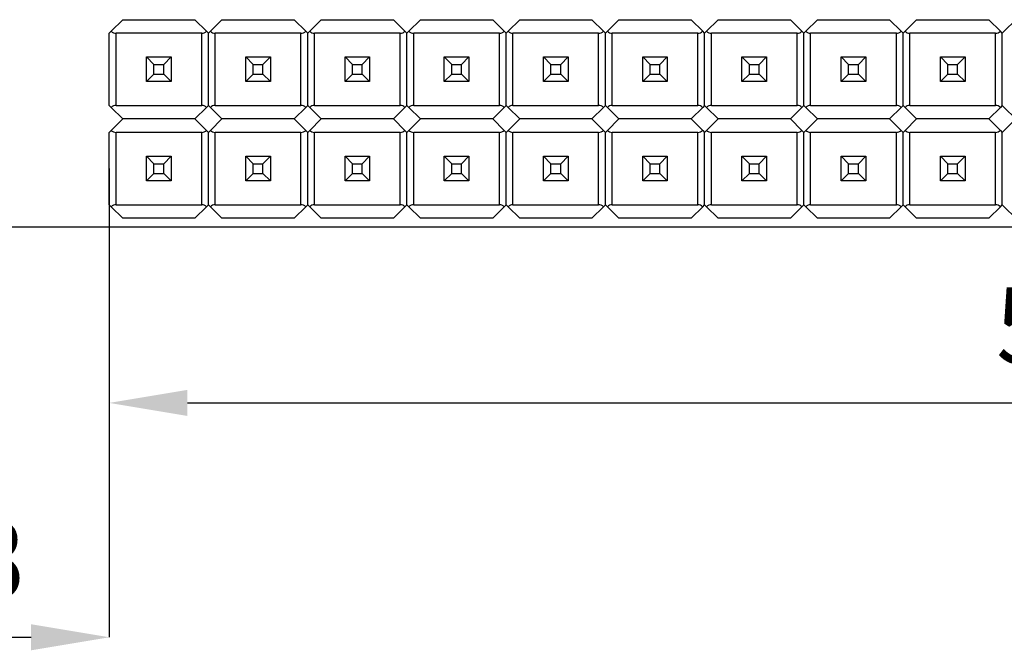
# Model space of a CAD drawing. Header units: millimetres. Extents: x 1690 to 1902, y 2170 to 2414.
# Tile 11 of 35: x 1711 to 1736, y 2249 to 2265. Entities that reach past the tile are written whole.
import ezdxf

# ---------------------------------------------------------------- set-up
doc = ezdxf.new("R2010")
doc.units = ezdxf.units.MM
doc.styles.add('黑体高度2mm', font='simhei.ttf', dxfattribs={"height": 2})
doc.dimstyles.new('红色高度2mm', dxfattribs={"dimtxt": 2, "dimasz": 2, "dimexe": 0, "dimexo": 0, "dimtad": 1, "dimdec": 1, "dimtxsty": '黑体高度2mm', "dimcen": 2.5, "dimclrd": 1, "dimclre": 1, "dimclrt": 1, "dimadec": 0, "dimazin": 0, "dimtfac": 1, "dimtdec": 1, "dimtmove": 0, "dimatfit": 3, "dimfxl": 1, "dimarcsym": 0})

# ---------------------------------------------------------------- blocks, each defined once
blk = doc.blocks.new('*D30')
at = {"color": 1, "lineweight": -2, "transparency": 16777216}
for p, q in [((1704.918, 2261.705), (1704.918, 2249.209)), ((1713.248, 2261.205), (1713.248, 2249.209)), ((1706.918, 2249.209), (1711.248, 2249.209))]:
    blk.add_line(p, q, dxfattribs=at)
at = {"color": 1, "transparency": 16777216}
for points in [[(1706.918, 2249.543), (1706.918, 2248.876), (1704.918, 2249.209)], [(1711.248, 2249.543), (1711.248, 2248.876), (1713.248, 2249.209)]]:
    blk.add_solid(points, dxfattribs=at)
at = {"layer": 'Defpoints', "color": 0, "transparency": 16777216}
for p in [(1704.918, 2261.705), (1713.248, 2261.205), (1713.248, 2249.209)]:
    blk.add_point(p, dxfattribs=at)
at = {"color": 1, "transparency": 16777216, "insert": (1709.083, 2250.958), "char_height": 2, "attachment_point": 5, "style": '黑体高度2mm'}
blk.add_mtext('8,3', dxfattribs=at)
blk = doc.blocks.new('*D31')
at = {"color": 1, "lineweight": -2, "transparency": 16777216}
for p, q in [((1713.248, 2261.205), (1713.248, 2255.207)), ((1764.048, 2261.205), (1764.048, 2255.207)), ((1715.248, 2255.207), (1762.048, 2255.207))]:
    blk.add_line(p, q, dxfattribs=at)
at = {"color": 1, "transparency": 16777216}
for points in [[(1715.248, 2255.54), (1715.248, 2254.874), (1713.248, 2255.207)], [(1762.048, 2255.54), (1762.048, 2254.874), (1764.048, 2255.207)]]:
    blk.add_solid(points, dxfattribs=at)
at = {"layer": 'Defpoints', "color": 0, "transparency": 16777216}
for p in [(1713.248, 2261.205), (1764.048, 2261.205), (1764.048, 2255.207)]:
    blk.add_point(p, dxfattribs=at)
at = {"color": 1, "transparency": 16777216, "insert": (1738.648, 2256.961), "char_height": 2, "attachment_point": 5, "style": '黑体高度2mm'}
blk.add_mtext('50,8', dxfattribs=at)

msp = doc.modelspace()

# ---------------------------------------------------------------- linework, layer by layer
at = {"color": 7, "linetype": 'Continuous', "lineweight": 25}
for p, q in [((1713.594, 2265.015), (1713.299, 2264.72)), ((1713.594, 2265.015), (1715.443, 2265.015)), ((1715.738, 2264.72), (1715.443, 2265.015)), ((1716.134, 2265.015), (1715.839, 2264.72)), ((1716.134, 2265.015), (1717.983, 2265.015)), ((1718.278, 2264.72), (1717.983, 2265.015)), ((1718.674, 2265.015), (1718.379, 2264.72)), ((1718.674, 2265.015), (1720.523, 2265.015)), ((1720.818, 2264.72), (1720.523, 2265.015)), ((1721.214, 2265.015), (1720.919, 2264.72)), ((1721.214, 2265.015), (1723.063, 2265.015)), ((1723.358, 2264.72), (1723.063, 2265.015)), ((1723.754, 2265.015), (1723.459, 2264.72)), ((1723.754, 2265.015), (1725.603, 2265.015)), ((1725.898, 2264.72), (1725.603, 2265.015)), ((1726.294, 2265.015), (1725.999, 2264.72)), ((1726.294, 2265.015), (1728.143, 2265.015)), ((1728.438, 2264.72), (1728.143, 2265.015)), ((1728.834, 2265.015), (1728.539, 2264.72)), ((1728.834, 2265.015), (1730.683, 2265.015)), ((1730.978, 2264.72), (1730.683, 2265.015)), ((1731.374, 2265.015), (1731.079, 2264.72)), ((1731.374, 2265.015), (1733.223, 2265.015)), ((1733.518, 2264.72), (1733.223, 2265.015)), ((1733.914, 2265.015), (1733.619, 2264.72)), ((1733.914, 2265.015), (1735.763, 2265.015)), ((1736.058, 2264.72), (1735.763, 2265.015)), ((1736.454, 2265.015), (1736.159, 2264.72)), ((1713.299, 2264.72), (1713.248, 2264.669)), ((1713.248, 2262.82), (1713.248, 2264.669)), ((1713.421, 2262.82), (1713.421, 2264.669)), ((1715.615, 2264.669), (1713.421, 2264.669)), ((1715.615, 2262.82), (1715.615, 2264.669)), ((1715.788, 2264.669), (1715.738, 2264.72)), ((1715.839, 2264.72), (1715.788, 2264.669)), ((1715.788, 2262.82), (1715.788, 2264.669)), ((1715.961, 2262.82), (1715.961, 2264.669)), ((1718.155, 2264.669), (1715.961, 2264.669)), ((1718.155, 2262.82), (1718.155, 2264.669)), ((1718.328, 2264.669), (1718.278, 2264.72)), ((1718.379, 2264.72), (1718.328, 2264.669)), ((1718.328, 2262.82), (1718.328, 2264.669)), ((1720.695, 2264.669), (1718.501, 2264.669)), ((1718.501, 2262.82), (1718.501, 2264.669)), ((1720.695, 2262.82), (1720.695, 2264.669)), ((1720.868, 2264.669), (1720.818, 2264.72)), ((1720.919, 2264.72), (1720.868, 2264.669)), ((1720.868, 2262.82), (1720.868, 2264.669)), ((1723.235, 2264.669), (1721.041, 2264.669)), ((1721.041, 2262.82), (1721.041, 2264.669)), ((1723.235, 2262.82), (1723.235, 2264.669)), ((1723.408, 2264.669), (1723.358, 2264.72)), ((1723.459, 2264.72), (1723.408, 2264.669)), ((1723.408, 2262.82), (1723.408, 2264.669)), ((1723.581, 2262.82), (1723.581, 2264.669)), ((1725.775, 2264.669), (1723.581, 2264.669)), ((1725.775, 2262.82), (1725.775, 2264.669)), ((1725.948, 2264.669), (1725.898, 2264.72)), ((1725.999, 2264.72), (1725.948, 2264.669)), ((1725.948, 2262.82), (1725.948, 2264.669)), ((1726.121, 2262.82), (1726.121, 2264.669)), ((1728.315, 2264.669), (1726.121, 2264.669)), ((1728.315, 2262.82), (1728.315, 2264.669)), ((1728.488, 2264.669), (1728.438, 2264.72)), ((1728.539, 2264.72), (1728.488, 2264.669)), ((1728.488, 2262.82), (1728.488, 2264.669)), ((1728.661, 2262.82), (1728.661, 2264.669)), ((1730.855, 2264.669), (1728.661, 2264.669)), ((1730.855, 2262.82), (1730.855, 2264.669)), ((1731.028, 2264.669), (1730.978, 2264.72)), ((1731.079, 2264.72), (1731.028, 2264.669)), ((1731.028, 2262.82), (1731.028, 2264.669)), ((1731.201, 2262.82), (1731.201, 2264.669)), ((1733.395, 2264.669), (1731.201, 2264.669)), ((1733.395, 2262.82), (1733.395, 2264.669)), ((1733.568, 2264.669), (1733.518, 2264.72)), ((1733.619, 2264.72), (1733.568, 2264.669)), ((1733.568, 2262.82), (1733.568, 2264.669)), ((1735.935, 2264.669), (1733.741, 2264.669)), ((1733.741, 2262.82), (1733.741, 2264.669)), ((1735.935, 2262.82), (1735.935, 2264.669)), ((1736.108, 2264.669), (1736.058, 2264.72)), ((1736.159, 2264.72), (1736.108, 2264.669)), ((1736.108, 2262.82), (1736.108, 2264.669)), ((1714.203, 2263.43), (1714.203, 2264.06)), ((1714.393, 2263.869), (1714.203, 2264.06)), ((1714.203, 2264.06), (1714.833, 2264.06)), ((1714.643, 2263.869), (1714.833, 2264.06)), ((1714.833, 2264.06), (1714.833, 2263.43)), ((1716.743, 2264.06), (1717.373, 2264.06)), ((1716.933, 2263.869), (1716.743, 2264.06)), ((1716.743, 2263.43), (1716.743, 2264.06)), ((1717.183, 2263.869), (1717.373, 2264.06)), ((1717.373, 2264.06), (1717.373, 2263.43)), ((1719.283, 2263.43), (1719.283, 2264.06)), ((1719.473, 2263.869), (1719.283, 2264.06)), ((1719.283, 2264.06), (1719.913, 2264.06)), ((1719.723, 2263.869), (1719.913, 2264.06)), ((1719.913, 2264.06), (1719.913, 2263.43)), ((1721.823, 2264.06), (1722.453, 2264.06)), ((1722.013, 2263.869), (1721.823, 2264.06)), ((1721.823, 2263.43), (1721.823, 2264.06)), ((1722.263, 2263.869), (1722.453, 2264.06)), ((1722.453, 2264.06), (1722.453, 2263.43)), ((1724.363, 2264.06), (1724.993, 2264.06)), ((1724.553, 2263.869), (1724.363, 2264.06)), ((1724.363, 2263.43), (1724.363, 2264.06)), ((1724.803, 2263.869), (1724.993, 2264.06)), ((1724.993, 2264.06), (1724.993, 2263.43)), ((1726.903, 2263.43), (1726.903, 2264.06)), ((1727.093, 2263.869), (1726.903, 2264.06)), ((1726.903, 2264.06), (1727.533, 2264.06)), ((1727.343, 2263.869), (1727.533, 2264.06)), ((1727.533, 2264.06), (1727.533, 2263.43)), ((1729.443, 2264.06), (1730.073, 2264.06)), ((1729.633, 2263.869), (1729.443, 2264.06)), ((1729.443, 2263.43), (1729.443, 2264.06)), ((1729.883, 2263.869), (1730.073, 2264.06)), ((1730.073, 2264.06), (1730.073, 2263.43)), ((1731.983, 2264.06), (1732.613, 2264.06)), ((1732.173, 2263.869), (1731.983, 2264.06)), ((1731.983, 2263.43), (1731.983, 2264.06)), ((1732.423, 2263.869), (1732.613, 2264.06)), ((1732.613, 2264.06), (1732.613, 2263.43)), ((1734.523, 2264.06), (1735.153, 2264.06)), ((1734.713, 2263.869), (1734.523, 2264.06)), ((1734.523, 2263.43), (1734.523, 2264.06)), ((1734.963, 2263.869), (1735.153, 2264.06)), ((1735.153, 2264.06), (1735.153, 2263.43)), ((1714.393, 2263.619), (1714.393, 2263.869)), ((1714.393, 2263.869), (1714.643, 2263.869)), ((1714.643, 2263.619), (1714.643, 2263.869)), ((1716.933, 2263.619), (1716.933, 2263.869)), ((1716.933, 2263.869), (1717.183, 2263.869)), ((1717.183, 2263.619), (1717.183, 2263.869)), ((1719.473, 2263.619), (1719.473, 2263.869)), ((1719.473, 2263.869), (1719.723, 2263.869)), ((1719.723, 2263.619), (1719.723, 2263.869)), ((1722.013, 2263.869), (1722.263, 2263.869)), ((1722.013, 2263.619), (1722.013, 2263.869)), ((1722.263, 2263.619), (1722.263, 2263.869)), ((1724.553, 2263.869), (1724.803, 2263.869)), ((1724.553, 2263.619), (1724.553, 2263.869)), ((1724.803, 2263.619), (1724.803, 2263.869)), ((1727.093, 2263.619), (1727.093, 2263.869)), ((1727.093, 2263.869), (1727.343, 2263.869)), ((1727.343, 2263.619), (1727.343, 2263.869)), ((1729.633, 2263.619), (1729.633, 2263.869)), ((1729.633, 2263.869), (1729.883, 2263.869)), ((1729.883, 2263.619), (1729.883, 2263.869)), ((1732.173, 2263.869), (1732.423, 2263.869)), ((1732.173, 2263.619), (1732.173, 2263.869)), ((1732.423, 2263.619), (1732.423, 2263.869)), ((1734.713, 2263.869), (1734.963, 2263.869)), ((1734.713, 2263.619), (1734.713, 2263.869)), ((1734.963, 2263.619), (1734.963, 2263.869)), ((1714.203, 2263.43), (1714.393, 2263.619)), ((1714.393, 2263.619), (1714.643, 2263.619)), ((1714.833, 2263.43), (1714.643, 2263.619)), ((1716.743, 2263.43), (1716.933, 2263.619)), ((1716.933, 2263.619), (1717.183, 2263.619)), ((1717.373, 2263.43), (1717.183, 2263.619)), ((1719.283, 2263.43), (1719.473, 2263.619)), ((1719.473, 2263.619), (1719.723, 2263.619)), ((1719.913, 2263.43), (1719.723, 2263.619)), ((1721.823, 2263.43), (1722.013, 2263.619)), ((1722.013, 2263.619), (1722.263, 2263.619)), ((1722.453, 2263.43), (1722.263, 2263.619)), ((1724.363, 2263.43), (1724.553, 2263.619)), ((1724.553, 2263.619), (1724.803, 2263.619)), ((1724.993, 2263.43), (1724.803, 2263.619)), ((1726.903, 2263.43), (1727.093, 2263.619)), ((1727.093, 2263.619), (1727.343, 2263.619)), ((1727.533, 2263.43), (1727.343, 2263.619)), ((1729.443, 2263.43), (1729.633, 2263.619)), ((1729.633, 2263.619), (1729.883, 2263.619)), ((1730.073, 2263.43), (1729.883, 2263.619)), ((1731.983, 2263.43), (1732.173, 2263.619)), ((1732.173, 2263.619), (1732.423, 2263.619)), ((1732.613, 2263.43), (1732.423, 2263.619)), ((1734.523, 2263.43), (1734.713, 2263.619)), ((1734.713, 2263.619), (1734.963, 2263.619)), ((1735.153, 2263.43), (1734.963, 2263.619)), ((1714.833, 2263.43), (1714.203, 2263.43)), ((1714.203, 2263.429), (1714.203, 2263.43)), ((1714.833, 2263.429), (1714.833, 2263.43)), ((1717.373, 2263.43), (1716.743, 2263.43)), ((1716.743, 2263.429), (1716.743, 2263.43)), ((1717.373, 2263.429), (1717.373, 2263.43)), ((1719.913, 2263.43), (1719.283, 2263.43)), ((1719.283, 2263.429), (1719.283, 2263.43)), ((1719.913, 2263.429), (1719.913, 2263.43)), ((1722.453, 2263.43), (1721.823, 2263.43)), ((1721.823, 2263.429), (1721.823, 2263.43)), ((1722.453, 2263.429), (1722.453, 2263.43)), ((1724.993, 2263.43), (1724.363, 2263.43)), ((1724.363, 2263.429), (1724.363, 2263.43)), ((1724.993, 2263.429), (1724.993, 2263.43)), ((1727.533, 2263.43), (1726.903, 2263.43)), ((1726.903, 2263.429), (1726.903, 2263.43)), ((1727.533, 2263.429), (1727.533, 2263.43)), ((1730.073, 2263.43), (1729.443, 2263.43)), ((1729.443, 2263.429), (1729.443, 2263.43)), ((1730.073, 2263.429), (1730.073, 2263.43)), ((1732.613, 2263.43), (1731.983, 2263.43)), ((1731.983, 2263.429), (1731.983, 2263.43)), ((1732.613, 2263.429), (1732.613, 2263.43)), ((1735.153, 2263.43), (1734.523, 2263.43)), ((1734.523, 2263.429), (1734.523, 2263.43)), ((1735.153, 2263.429), (1735.153, 2263.43)), ((1713.248, 2262.82), (1713.299, 2262.769)), ((1713.299, 2262.769), (1713.594, 2262.475)), ((1713.421, 2262.82), (1715.615, 2262.82)), ((1715.738, 2262.769), (1715.443, 2262.475)), ((1715.788, 2262.82), (1715.738, 2262.769)), ((1715.788, 2262.82), (1715.839, 2262.769)), ((1715.839, 2262.769), (1716.134, 2262.475)), ((1715.961, 2262.82), (1718.155, 2262.82)), ((1718.278, 2262.769), (1717.983, 2262.475)), ((1718.328, 2262.82), (1718.278, 2262.769)), ((1718.328, 2262.82), (1718.379, 2262.769)), ((1718.379, 2262.769), (1718.674, 2262.475)), ((1718.501, 2262.82), (1720.695, 2262.82)), ((1720.818, 2262.769), (1720.523, 2262.475)), ((1720.868, 2262.82), (1720.818, 2262.769)), ((1720.868, 2262.82), (1720.919, 2262.769)), ((1720.919, 2262.769), (1721.214, 2262.475)), ((1721.041, 2262.82), (1723.235, 2262.82)), ((1723.358, 2262.769), (1723.063, 2262.475)), ((1723.408, 2262.82), (1723.358, 2262.769)), ((1723.408, 2262.82), (1723.459, 2262.769)), ((1723.459, 2262.769), (1723.754, 2262.475)), ((1723.581, 2262.82), (1725.775, 2262.82)), ((1725.898, 2262.769), (1725.603, 2262.475)), ((1725.948, 2262.82), (1725.898, 2262.769)), ((1725.948, 2262.82), (1725.999, 2262.769)), ((1725.999, 2262.769), (1726.294, 2262.475)), ((1726.121, 2262.82), (1728.315, 2262.82)), ((1728.438, 2262.769), (1728.143, 2262.475)), ((1728.488, 2262.82), (1728.438, 2262.769)), ((1728.488, 2262.82), (1728.539, 2262.769)), ((1728.539, 2262.769), (1728.834, 2262.475)), ((1728.661, 2262.82), (1730.855, 2262.82)), ((1730.978, 2262.769), (1730.683, 2262.475)), ((1731.028, 2262.82), (1730.978, 2262.769)), ((1731.028, 2262.82), (1731.079, 2262.769)), ((1731.079, 2262.769), (1731.374, 2262.475)), ((1731.201, 2262.82), (1733.395, 2262.82)), ((1733.518, 2262.769), (1733.223, 2262.475)), ((1733.568, 2262.82), (1733.518, 2262.769)), ((1733.568, 2262.82), (1733.619, 2262.769)), ((1733.619, 2262.769), (1733.914, 2262.475)), ((1733.741, 2262.82), (1735.935, 2262.82)), ((1736.058, 2262.769), (1735.763, 2262.475)), ((1736.108, 2262.82), (1736.058, 2262.769)), ((1736.108, 2262.82), (1736.159, 2262.769)), ((1736.159, 2262.769), (1736.454, 2262.475)), ((1713.594, 2262.475), (1713.299, 2262.18)), ((1715.443, 2262.475), (1713.594, 2262.475)), ((1715.443, 2262.475), (1715.738, 2262.18)), ((1716.134, 2262.475), (1715.839, 2262.18)), ((1717.983, 2262.475), (1716.134, 2262.475)), ((1717.983, 2262.475), (1718.278, 2262.18)), ((1718.674, 2262.475), (1718.379, 2262.18)), ((1720.523, 2262.475), (1718.674, 2262.475)), ((1720.523, 2262.475), (1720.818, 2262.18)), ((1721.214, 2262.475), (1720.919, 2262.18)), ((1723.063, 2262.475), (1721.214, 2262.475)), ((1723.063, 2262.475), (1723.358, 2262.18)), ((1723.754, 2262.475), (1723.459, 2262.18)), ((1725.603, 2262.475), (1723.754, 2262.475)), ((1725.603, 2262.475), (1725.898, 2262.18)), ((1726.294, 2262.475), (1725.999, 2262.18)), ((1728.143, 2262.475), (1726.294, 2262.475)), ((1728.143, 2262.475), (1728.438, 2262.18)), ((1728.834, 2262.475), (1728.539, 2262.18)), ((1730.683, 2262.475), (1728.834, 2262.475)), ((1730.683, 2262.475), (1730.978, 2262.18)), ((1731.374, 2262.475), (1731.079, 2262.18)), ((1733.223, 2262.475), (1731.374, 2262.475)), ((1733.223, 2262.475), (1733.518, 2262.18)), ((1733.914, 2262.475), (1733.619, 2262.18)), ((1735.763, 2262.475), (1733.914, 2262.475)), ((1735.763, 2262.475), (1736.058, 2262.18)), ((1736.454, 2262.475), (1736.159, 2262.18)), ((1713.299, 2262.18), (1713.248, 2262.129)), ((1713.248, 2260.28), (1713.248, 2262.129)), ((1715.615, 2262.129), (1713.421, 2262.129)), ((1713.421, 2260.28), (1713.421, 2262.129)), ((1715.615, 2260.28), (1715.615, 2262.129)), ((1715.738, 2262.18), (1715.788, 2262.129)), ((1715.839, 2262.18), (1715.788, 2262.129)), ((1715.788, 2260.28), (1715.788, 2262.129)), ((1718.155, 2262.129), (1715.961, 2262.129)), ((1715.961, 2260.28), (1715.961, 2262.129)), ((1718.155, 2260.28), (1718.155, 2262.129)), ((1718.278, 2262.18), (1718.328, 2262.129)), ((1718.379, 2262.18), (1718.328, 2262.129)), ((1718.328, 2260.28), (1718.328, 2262.129)), ((1720.695, 2262.129), (1718.501, 2262.129)), ((1718.501, 2260.28), (1718.501, 2262.129)), ((1720.695, 2260.28), (1720.695, 2262.129)), ((1720.818, 2262.18), (1720.868, 2262.129)), ((1720.919, 2262.18), (1720.868, 2262.129)), ((1720.868, 2260.28), (1720.868, 2262.129)), ((1721.041, 2260.28), (1721.041, 2262.129)), ((1723.235, 2262.129), (1721.041, 2262.129)), ((1723.235, 2260.28), (1723.235, 2262.129)), ((1723.358, 2262.18), (1723.408, 2262.129)), ((1723.459, 2262.18), (1723.408, 2262.129)), ((1723.408, 2260.28), (1723.408, 2262.129)), ((1725.775, 2262.129), (1723.581, 2262.129)), ((1723.581, 2260.28), (1723.581, 2262.129)), ((1725.775, 2260.28), (1725.775, 2262.129)), ((1725.898, 2262.18), (1725.948, 2262.129)), ((1725.999, 2262.18), (1725.948, 2262.129)), ((1725.948, 2260.28), (1725.948, 2262.129)), ((1728.315, 2262.129), (1726.121, 2262.129)), ((1726.121, 2260.28), (1726.121, 2262.129)), ((1728.315, 2260.28), (1728.315, 2262.129)), ((1728.438, 2262.18), (1728.488, 2262.129)), ((1728.539, 2262.18), (1728.488, 2262.129)), ((1728.488, 2260.28), (1728.488, 2262.129)), ((1730.855, 2262.129), (1728.661, 2262.129)), ((1728.661, 2260.28), (1728.661, 2262.129)), ((1730.855, 2260.28), (1730.855, 2262.129)), ((1730.978, 2262.18), (1731.028, 2262.129)), ((1731.079, 2262.18), (1731.028, 2262.129)), ((1731.028, 2260.28), (1731.028, 2262.129)), ((1733.395, 2262.129), (1731.201, 2262.129)), ((1731.201, 2260.28), (1731.201, 2262.129)), ((1733.395, 2260.28), (1733.395, 2262.129)), ((1733.518, 2262.18), (1733.568, 2262.129)), ((1733.619, 2262.18), (1733.568, 2262.129)), ((1733.568, 2260.28), (1733.568, 2262.129)), ((1735.935, 2262.129), (1733.741, 2262.129)), ((1733.741, 2260.28), (1733.741, 2262.129)), ((1735.935, 2260.28), (1735.935, 2262.129)), ((1736.058, 2262.18), (1736.108, 2262.129)), ((1736.159, 2262.18), (1736.108, 2262.129)), ((1736.108, 2260.28), (1736.108, 2262.129)), ((1714.203, 2261.52), (1714.833, 2261.52)), ((1714.393, 2261.329), (1714.203, 2261.52)), ((1714.203, 2260.89), (1714.203, 2261.52)), ((1714.643, 2261.329), (1714.833, 2261.52)), ((1714.833, 2261.52), (1714.833, 2260.89)), ((1716.743, 2260.89), (1716.743, 2261.52)), ((1716.933, 2261.329), (1716.743, 2261.52)), ((1716.743, 2261.52), (1717.373, 2261.52)), ((1717.183, 2261.329), (1717.373, 2261.52)), ((1717.373, 2261.52), (1717.373, 2260.89)), ((1719.283, 2260.89), (1719.283, 2261.52)), ((1719.473, 2261.329), (1719.283, 2261.52)), ((1719.283, 2261.52), (1719.913, 2261.52)), ((1719.723, 2261.329), (1719.913, 2261.52)), ((1719.913, 2261.52), (1719.913, 2260.89)), ((1721.823, 2261.52), (1722.453, 2261.52)), ((1722.013, 2261.329), (1721.823, 2261.52)), ((1721.823, 2260.89), (1721.823, 2261.52)), ((1722.263, 2261.329), (1722.453, 2261.52)), ((1722.453, 2261.52), (1722.453, 2260.89)), ((1724.363, 2261.52), (1724.993, 2261.52)), ((1724.553, 2261.329), (1724.363, 2261.52)), ((1724.363, 2260.89), (1724.363, 2261.52)), ((1724.803, 2261.329), (1724.993, 2261.52)), ((1724.993, 2261.52), (1724.993, 2260.89)), ((1726.903, 2261.52), (1727.533, 2261.52)), ((1727.093, 2261.329), (1726.903, 2261.52)), ((1726.903, 2260.89), (1726.903, 2261.52)), ((1727.343, 2261.329), (1727.533, 2261.52)), ((1727.533, 2261.52), (1727.533, 2260.89)), ((1729.443, 2260.89), (1729.443, 2261.52)), ((1729.633, 2261.329), (1729.443, 2261.52)), ((1729.443, 2261.52), (1730.073, 2261.52)), ((1729.883, 2261.329), (1730.073, 2261.52)), ((1730.073, 2261.52), (1730.073, 2260.89)), ((1731.983, 2261.52), (1732.613, 2261.52)), ((1732.173, 2261.329), (1731.983, 2261.52)), ((1731.983, 2260.89), (1731.983, 2261.52)), ((1732.423, 2261.329), (1732.613, 2261.52)), ((1732.613, 2261.52), (1732.613, 2260.89)), ((1734.523, 2261.52), (1735.153, 2261.52)), ((1734.713, 2261.329), (1734.523, 2261.52)), ((1734.523, 2260.89), (1734.523, 2261.52)), ((1734.963, 2261.329), (1735.153, 2261.52)), ((1735.153, 2261.52), (1735.153, 2260.89)), ((1714.393, 2261.079), (1714.393, 2261.329)), ((1714.393, 2261.329), (1714.643, 2261.329)), ((1714.643, 2261.079), (1714.643, 2261.329)), ((1716.933, 2261.079), (1716.933, 2261.329)), ((1716.933, 2261.329), (1717.183, 2261.329)), ((1717.183, 2261.079), (1717.183, 2261.329)), ((1719.473, 2261.079), (1719.473, 2261.329)), ((1719.473, 2261.329), (1719.723, 2261.329)), ((1719.723, 2261.079), (1719.723, 2261.329)), ((1722.013, 2261.079), (1722.013, 2261.329)), ((1722.013, 2261.329), (1722.263, 2261.329)), ((1722.263, 2261.079), (1722.263, 2261.329)), ((1724.553, 2261.079), (1724.553, 2261.329)), ((1724.553, 2261.329), (1724.803, 2261.329)), ((1724.803, 2261.079), (1724.803, 2261.329)), ((1727.093, 2261.329), (1727.343, 2261.329)), ((1727.093, 2261.079), (1727.093, 2261.329)), ((1727.343, 2261.079), (1727.343, 2261.329)), ((1729.633, 2261.079), (1729.633, 2261.329)), ((1729.633, 2261.329), (1729.883, 2261.329)), ((1729.883, 2261.079), (1729.883, 2261.329)), ((1732.173, 2261.079), (1732.173, 2261.329)), ((1732.173, 2261.329), (1732.423, 2261.329)), ((1732.423, 2261.079), (1732.423, 2261.329)), ((1734.713, 2261.329), (1734.963, 2261.329)), ((1734.713, 2261.079), (1734.713, 2261.329)), ((1734.963, 2261.079), (1734.963, 2261.329)), ((1714.203, 2260.89), (1714.393, 2261.079)), ((1714.393, 2261.079), (1714.643, 2261.079)), ((1714.833, 2260.89), (1714.643, 2261.079)), ((1716.743, 2260.89), (1716.933, 2261.079)), ((1716.933, 2261.079), (1717.183, 2261.079)), ((1717.373, 2260.89), (1717.183, 2261.079)), ((1719.283, 2260.89), (1719.473, 2261.079)), ((1719.473, 2261.079), (1719.723, 2261.079)), ((1719.913, 2260.89), (1719.723, 2261.079)), ((1721.823, 2260.89), (1722.013, 2261.079)), ((1722.013, 2261.079), (1722.263, 2261.079)), ((1722.453, 2260.89), (1722.263, 2261.079)), ((1724.363, 2260.89), (1724.553, 2261.079)), ((1724.553, 2261.079), (1724.803, 2261.079)), ((1724.993, 2260.89), (1724.803, 2261.079)), ((1726.903, 2260.89), (1727.093, 2261.079)), ((1727.093, 2261.079), (1727.343, 2261.079)), ((1727.533, 2260.89), (1727.343, 2261.079)), ((1729.443, 2260.89), (1729.633, 2261.079)), ((1729.633, 2261.079), (1729.883, 2261.079)), ((1730.073, 2260.89), (1729.883, 2261.079)), ((1731.983, 2260.89), (1732.173, 2261.079)), ((1732.173, 2261.079), (1732.423, 2261.079)), ((1732.613, 2260.89), (1732.423, 2261.079)), ((1734.523, 2260.89), (1734.713, 2261.079)), ((1734.713, 2261.079), (1734.963, 2261.079)), ((1735.153, 2260.89), (1734.963, 2261.079)), ((1714.833, 2260.89), (1714.203, 2260.89)), ((1714.203, 2260.889), (1714.203, 2260.89)), ((1714.833, 2260.889), (1714.833, 2260.89)), ((1717.373, 2260.89), (1716.743, 2260.89)), ((1716.743, 2260.889), (1716.743, 2260.89)), ((1717.373, 2260.889), (1717.373, 2260.89)), ((1719.913, 2260.89), (1719.283, 2260.89)), ((1719.283, 2260.889), (1719.283, 2260.89)), ((1719.913, 2260.889), (1719.913, 2260.89)), ((1722.453, 2260.89), (1721.823, 2260.89)), ((1721.823, 2260.889), (1721.823, 2260.89)), ((1722.453, 2260.889), (1722.453, 2260.89)), ((1724.993, 2260.89), (1724.363, 2260.89)), ((1724.363, 2260.889), (1724.363, 2260.89)), ((1724.993, 2260.889), (1724.993, 2260.89)), ((1727.533, 2260.89), (1726.903, 2260.89)), ((1726.903, 2260.889), (1726.903, 2260.89)), ((1727.533, 2260.889), (1727.533, 2260.89)), ((1730.073, 2260.89), (1729.443, 2260.89)), ((1729.443, 2260.889), (1729.443, 2260.89)), ((1730.073, 2260.889), (1730.073, 2260.89)), ((1732.613, 2260.89), (1731.983, 2260.89)), ((1731.983, 2260.889), (1731.983, 2260.89)), ((1732.613, 2260.889), (1732.613, 2260.89)), ((1735.153, 2260.89), (1734.523, 2260.89)), ((1734.523, 2260.889), (1734.523, 2260.89)), ((1735.153, 2260.889), (1735.153, 2260.89)), ((1713.248, 2260.28), (1713.299, 2260.229)), ((1713.299, 2260.229), (1713.594, 2259.935)), ((1713.421, 2260.28), (1715.615, 2260.28)), ((1715.443, 2259.935), (1715.738, 2260.229)), ((1715.738, 2260.229), (1715.788, 2260.28)), ((1715.788, 2260.28), (1715.839, 2260.229)), ((1715.839, 2260.229), (1716.134, 2259.935)), ((1715.961, 2260.28), (1718.155, 2260.28)), ((1717.983, 2259.935), (1718.278, 2260.229)), ((1718.278, 2260.229), (1718.328, 2260.28)), ((1718.328, 2260.28), (1718.379, 2260.229)), ((1718.379, 2260.229), (1718.674, 2259.935)), ((1718.501, 2260.28), (1720.695, 2260.28)), ((1720.523, 2259.935), (1720.818, 2260.229)), ((1720.818, 2260.229), (1720.868, 2260.28)), ((1720.868, 2260.28), (1720.919, 2260.229)), ((1720.919, 2260.229), (1721.214, 2259.935)), ((1721.041, 2260.28), (1723.235, 2260.28)), ((1723.063, 2259.935), (1723.358, 2260.229)), ((1723.358, 2260.229), (1723.408, 2260.28)), ((1723.408, 2260.28), (1723.459, 2260.229)), ((1723.459, 2260.229), (1723.754, 2259.935)), ((1723.581, 2260.28), (1725.775, 2260.28)), ((1725.603, 2259.935), (1725.898, 2260.229)), ((1725.898, 2260.229), (1725.948, 2260.28)), ((1725.948, 2260.28), (1725.999, 2260.229)), ((1725.999, 2260.229), (1726.294, 2259.935)), ((1726.121, 2260.28), (1728.315, 2260.28)), ((1728.143, 2259.935), (1728.438, 2260.229)), ((1728.438, 2260.229), (1728.488, 2260.28)), ((1728.488, 2260.28), (1728.539, 2260.229)), ((1728.539, 2260.229), (1728.834, 2259.935)), ((1728.661, 2260.28), (1730.855, 2260.28)), ((1730.683, 2259.935), (1730.978, 2260.229)), ((1730.978, 2260.229), (1731.028, 2260.28)), ((1731.028, 2260.28), (1731.079, 2260.229)), ((1731.079, 2260.229), (1731.374, 2259.935)), ((1731.201, 2260.28), (1733.395, 2260.28)), ((1733.223, 2259.935), (1733.518, 2260.229)), ((1733.518, 2260.229), (1733.568, 2260.28)), ((1733.568, 2260.28), (1733.619, 2260.229)), ((1733.619, 2260.229), (1733.914, 2259.935)), ((1733.741, 2260.28), (1735.935, 2260.28)), ((1735.763, 2259.935), (1736.058, 2260.229)), ((1736.058, 2260.229), (1736.108, 2260.28)), ((1736.108, 2260.28), (1736.159, 2260.229)), ((1736.159, 2260.229), (1736.454, 2259.935)), ((1715.443, 2259.935), (1713.594, 2259.935)), ((1717.983, 2259.935), (1716.134, 2259.935)), ((1720.523, 2259.935), (1718.674, 2259.935)), ((1723.063, 2259.935), (1721.214, 2259.935)), ((1725.603, 2259.935), (1723.754, 2259.935)), ((1728.143, 2259.935), (1726.294, 2259.935)), ((1730.683, 2259.935), (1728.834, 2259.935)), ((1733.223, 2259.935), (1731.374, 2259.935)), ((1735.763, 2259.935), (1733.914, 2259.935)), ((1775.893, 2259.705), (1706.918, 2259.705))]:
    msp.add_line(p, q, dxfattribs=at)
for centre, start, end in [((1713.421, 2264.842), 225, 270), ((1715.615, 2264.842), 270, 315), ((1715.961, 2264.842), 225, 270), ((1718.155, 2264.842), 270, 315), ((1718.501, 2264.842), 225, 270), ((1720.695, 2264.842), 270, 315), ((1721.041, 2264.842), 225, 270), ((1723.235, 2264.842), 270, 315), ((1723.581, 2264.842), 225, 270), ((1725.775, 2264.842), 270, 315), ((1726.121, 2264.842), 225, 270), ((1728.315, 2264.842), 270, 315), ((1728.661, 2264.842), 225, 270), ((1730.855, 2264.842), 270, 315), ((1731.201, 2264.842), 225, 270), ((1733.395, 2264.842), 270, 315), ((1733.741, 2264.842), 225, 270), ((1735.935, 2264.842), 270, 315), ((1713.421, 2262.647), 90, 135), ((1715.615, 2262.647), 45, 90), ((1715.961, 2262.647), 90, 135), ((1718.155, 2262.647), 45, 90), ((1718.501, 2262.647), 90, 135), ((1720.695, 2262.647), 45, 90), ((1721.041, 2262.647), 90, 135), ((1723.235, 2262.647), 45, 90), ((1723.581, 2262.647), 90, 135), ((1725.775, 2262.647), 45, 90), ((1726.121, 2262.647), 90, 135), ((1728.315, 2262.647), 45, 90), ((1728.661, 2262.647), 90, 135), ((1730.855, 2262.647), 45, 90), ((1731.201, 2262.647), 90, 135), ((1733.395, 2262.647), 45, 90), ((1733.741, 2262.647), 90, 135), ((1735.935, 2262.647), 45, 90), ((1713.421, 2262.302), 225, 270), ((1715.615, 2262.302), 270, 315), ((1715.961, 2262.302), 225, 270), ((1718.155, 2262.302), 270, 315), ((1718.501, 2262.302), 225, 270), ((1720.695, 2262.302), 270, 315), ((1721.041, 2262.302), 225, 270), ((1723.235, 2262.302), 270, 315), ((1723.581, 2262.302), 225, 270), ((1725.775, 2262.302), 270, 315), ((1726.121, 2262.302), 225, 270), ((1728.315, 2262.302), 270, 315), ((1728.661, 2262.302), 225, 270), ((1730.855, 2262.302), 270, 315), ((1731.201, 2262.302), 225, 270), ((1733.395, 2262.302), 270, 315), ((1733.741, 2262.302), 225, 270), ((1735.935, 2262.302), 270, 315), ((1713.421, 2260.107), 90, 135), ((1715.615, 2260.107), 45, 90), ((1715.961, 2260.107), 90, 135), ((1718.155, 2260.107), 45, 90), ((1718.501, 2260.107), 90, 135), ((1720.695, 2260.107), 45, 90), ((1721.041, 2260.107), 90, 135), ((1723.235, 2260.107), 45, 90), ((1723.581, 2260.107), 90, 135), ((1725.775, 2260.107), 45, 90), ((1726.121, 2260.107), 90, 135), ((1728.315, 2260.107), 45, 90), ((1728.661, 2260.107), 90, 135), ((1730.855, 2260.107), 45, 90), ((1731.201, 2260.107), 90, 135), ((1733.395, 2260.107), 45, 90), ((1733.741, 2260.107), 90, 135), ((1735.935, 2260.107), 45, 90)]:
    msp.add_arc(centre, 0.173, start, end, dxfattribs=at)

# ---------------------------------------------------------------- dimensions: what is measured, and where the dimension line sits
for base, p1, p2, picture, middle in [((1713.248, 2249.209), (1704.918, 2261.705), (1713.248, 2261.205), '*D30', (1709.083, 2250.958)), ((1764.048, 2255.207), (1713.248, 2261.205), (1764.048, 2261.205), '*D31', (1738.648, 2256.961))]:
    dim = msp.add_linear_dim(base=base, p1=p1, p2=p2, dimstyle='红色高度2mm')
    dim.commit()
    dim.dimension.update_dxf_attribs({"geometry": picture, "text_midpoint": middle})

doc.saveas('drawing.dxf')
